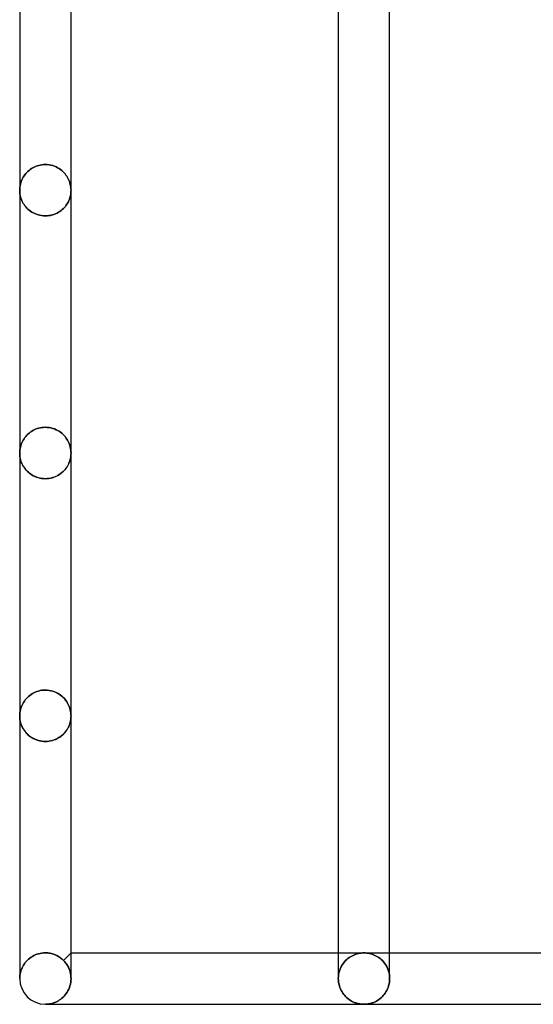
# Model space of a CAD drawing. Header units: millimetres. Extents: x -110 to 102, y -250 to 250.
# Tile 1 of 24: x -73 to -50, y -233 to -189. Entities that reach past the tile are written whole.
import ezdxf

# ---------------------------------------------------------------- set-up
doc = ezdxf.new("R2010")
doc.units = ezdxf.units.MM
doc.layers.add('HIDDEN', color=7, linetype='Continuous')
doc.layers.add('THICK', color=7, linetype='Continuous')

msp = doc.modelspace()

# ---------------------------------------------------------------- linework, layer by layer
at = {"layer": 'HIDDEN'}
for p, q in [((-72.924, -195.698), (-72.881, -195.644)), ((-72.881, -195.644), (-72.924, -195.698)), ((-72.881, -195.644), (-72.835, -195.594)), ((-72.835, -195.594), (-72.881, -195.644)), ((-72.835, -195.594), (-72.787, -195.546)), ((-72.787, -195.546), (-72.835, -195.594)), ((-72.787, -195.546), (-72.735, -195.501)), ((-72.735, -195.501), (-72.787, -195.546)), ((-72.735, -195.501), (-72.681, -195.459)), ((-72.681, -195.459), (-72.735, -195.501)), ((-72.681, -195.459), (-72.625, -195.42)), ((-72.625, -195.42), (-72.681, -195.459)), ((-72.625, -195.42), (-72.566, -195.385)), ((-72.566, -195.385), (-72.625, -195.42)), ((-72.566, -195.385), (-72.504, -195.352)), ((-72.504, -195.352), (-72.566, -195.385)), ((-72.504, -195.352), (-72.439, -195.323)), ((-72.439, -195.323), (-72.504, -195.352)), ((-72.439, -195.323), (-72.371, -195.298)), ((-72.371, -195.298), (-72.439, -195.323)), ((-72.371, -195.298), (-72.3, -195.276)), ((-72.3, -195.276), (-72.371, -195.298)), ((-72.3, -195.276), (-72.227, -195.259)), ((-72.227, -195.259), (-72.3, -195.276)), ((-72.227, -195.259), (-72.152, -195.247)), ((-72.152, -195.247), (-72.227, -195.259)), ((-72.152, -195.247), (-72.077, -195.239)), ((-72.077, -195.239), (-72.152, -195.247)), ((-72.077, -195.239), (-72, -195.237)), ((-72, -195.237), (-72.077, -195.239)), ((-72, -195.237), (-71.914, -195.24)), ((-71.914, -195.24), (-72, -195.237)), ((-71.914, -195.24), (-71.83, -195.249)), ((-71.83, -195.249), (-71.914, -195.24)), ((-71.83, -195.249), (-71.747, -195.265)), ((-71.747, -195.265), (-71.83, -195.249)), ((-71.747, -195.265), (-71.667, -195.286)), ((-71.667, -195.286), (-71.747, -195.265)), ((-71.667, -195.286), (-71.59, -195.312)), ((-71.59, -195.312), (-71.667, -195.286)), ((-71.59, -195.312), (-71.516, -195.343)), ((-71.516, -195.343), (-71.59, -195.312)), ((-71.516, -195.343), (-71.446, -195.378)), ((-71.446, -195.378), (-71.516, -195.343)), ((-71.446, -195.378), (-71.379, -195.418)), ((-71.379, -195.418), (-71.446, -195.378)), ((-71.379, -195.418), (-71.317, -195.46)), ((-71.317, -195.46), (-71.379, -195.418)), ((-71.317, -195.46), (-71.259, -195.505)), ((-71.259, -195.505), (-71.317, -195.46)), ((-71.259, -195.505), (-71.205, -195.553)), ((-71.205, -195.553), (-71.259, -195.505)), ((-71.205, -195.553), (-71.155, -195.604)), ((-71.155, -195.604), (-71.205, -195.553)), ((-71.155, -195.604), (-71.109, -195.656)), ((-71.109, -195.656), (-71.155, -195.604)), ((-73.128, -196.128), (-73.11, -196.062)), ((-73.11, -196.062), (-73.128, -196.128)), ((-73.11, -196.062), (-73.088, -195.997)), ((-73.088, -195.997), (-73.11, -196.062)), ((-73.088, -195.997), (-73.063, -195.934)), ((-73.063, -195.934), (-73.088, -195.997)), ((-73.063, -195.934), (-73.033, -195.872)), ((-73.033, -195.872), (-73.063, -195.934)), ((-73.033, -195.872), (-73.001, -195.812)), ((-73.001, -195.812), (-73.033, -195.872)), ((-73.001, -195.812), (-72.964, -195.754)), ((-72.964, -195.754), (-73.001, -195.812)), ((-72.964, -195.754), (-72.924, -195.698)), ((-72.924, -195.698), (-72.964, -195.754)), ((-71.109, -195.656), (-71.067, -195.71)), ((-71.067, -195.71), (-71.109, -195.656)), ((-71.067, -195.71), (-71.028, -195.765)), ((-71.028, -195.765), (-71.067, -195.71)), ((-71.028, -195.765), (-70.993, -195.822)), ((-70.993, -195.822), (-71.028, -195.765)), ((-70.993, -195.822), (-70.962, -195.882)), ((-70.962, -195.882), (-70.993, -195.822)), ((-70.962, -195.882), (-70.934, -195.942)), ((-70.934, -195.942), (-70.962, -195.882)), ((-70.934, -195.942), (-70.909, -196.005)), ((-70.909, -196.005), (-70.934, -195.942)), ((-70.909, -196.005), (-70.888, -196.068)), ((-70.888, -196.068), (-70.909, -196.005)), ((-70.888, -196.068), (-70.871, -196.133)), ((-70.871, -196.133), (-70.888, -196.068)), ((-73.16, -196.4), (-73.158, -196.332)), ((-73.158, -196.332), (-73.16, -196.4)), ((-73.158, -196.46), (-73.16, -196.4)), ((-73.16, -196.4), (-73.158, -196.46)), ((-73.158, -196.332), (-73.152, -196.263)), ((-73.152, -196.263), (-73.158, -196.332)), ((-73.154, -196.521), (-73.158, -196.46)), ((-73.158, -196.46), (-73.154, -196.521)), ((-73.146, -196.581), (-73.154, -196.521)), ((-73.154, -196.521), (-73.146, -196.581)), ((-73.152, -196.263), (-73.142, -196.195)), ((-73.142, -196.195), (-73.152, -196.263)), ((-73.142, -196.195), (-73.128, -196.128)), ((-73.128, -196.128), (-73.142, -196.195)), ((-70.871, -196.133), (-70.858, -196.199)), ((-70.858, -196.199), (-70.871, -196.133)), ((-70.858, -196.199), (-70.848, -196.266)), ((-70.848, -196.266), (-70.858, -196.199)), ((-70.846, -196.516), (-70.853, -196.574)), ((-70.853, -196.574), (-70.846, -196.516)), ((-70.848, -196.266), (-70.842, -196.333)), ((-70.842, -196.333), (-70.848, -196.266)), ((-70.841, -196.458), (-70.846, -196.516)), ((-70.846, -196.516), (-70.841, -196.458)), ((-70.842, -196.333), (-70.84, -196.4)), ((-70.84, -196.4), (-70.842, -196.333)), ((-70.84, -196.4), (-70.841, -196.458)), ((-70.841, -196.458), (-70.84, -196.4)), ((-73.135, -196.641), (-73.146, -196.581)), ((-73.146, -196.581), (-73.135, -196.641)), ((-73.12, -196.701), (-73.135, -196.641)), ((-73.135, -196.641), (-73.12, -196.701)), ((-73.103, -196.76), (-73.12, -196.701)), ((-73.12, -196.701), (-73.103, -196.76)), ((-73.082, -196.818), (-73.103, -196.76)), ((-73.103, -196.76), (-73.082, -196.818)), ((-73.057, -196.876), (-73.082, -196.818)), ((-73.082, -196.818), (-73.057, -196.876)), ((-73.03, -196.933), (-73.057, -196.876)), ((-73.057, -196.876), (-73.03, -196.933)), ((-72.998, -196.99), (-73.03, -196.933)), ((-73.03, -196.933), (-72.998, -196.99)), ((-70.99, -196.969), (-71.022, -197.022)), ((-71.022, -197.022), (-70.99, -196.969)), ((-70.961, -196.914), (-70.99, -196.969)), ((-70.99, -196.969), (-70.961, -196.914)), ((-70.935, -196.859), (-70.961, -196.914)), ((-70.961, -196.914), (-70.935, -196.859)), ((-70.912, -196.803), (-70.935, -196.859)), ((-70.935, -196.859), (-70.912, -196.803)), ((-70.893, -196.747), (-70.912, -196.803)), ((-70.912, -196.803), (-70.893, -196.747)), ((-70.877, -196.69), (-70.893, -196.747)), ((-70.893, -196.747), (-70.877, -196.69)), ((-70.863, -196.632), (-70.877, -196.69)), ((-70.877, -196.69), (-70.863, -196.632)), ((-70.853, -196.574), (-70.863, -196.632)), ((-70.863, -196.632), (-70.853, -196.574)), ((-72.964, -197.045), (-72.998, -196.99)), ((-72.998, -196.99), (-72.964, -197.045)), ((-72.925, -197.099), (-72.964, -197.045)), ((-72.964, -197.045), (-72.925, -197.099)), ((-72.883, -197.151), (-72.925, -197.099)), ((-72.925, -197.099), (-72.883, -197.151)), ((-72.837, -197.202), (-72.883, -197.151)), ((-72.883, -197.151), (-72.837, -197.202)), ((-72.787, -197.251), (-72.837, -197.202)), ((-72.837, -197.202), (-72.787, -197.251)), ((-72.733, -197.297), (-72.787, -197.251)), ((-72.787, -197.251), (-72.733, -197.297)), ((-72.675, -197.341), (-72.733, -197.297)), ((-72.733, -197.297), (-72.675, -197.341)), ((-72.613, -197.382), (-72.675, -197.341)), ((-72.675, -197.341), (-72.613, -197.382)), ((-72.547, -197.42), (-72.613, -197.382)), ((-72.613, -197.382), (-72.547, -197.42)), ((-72.478, -197.454), (-72.547, -197.42)), ((-72.547, -197.42), (-72.478, -197.454)), ((-71.406, -197.394), (-71.47, -197.429)), ((-71.47, -197.429), (-71.406, -197.394)), ((-71.345, -197.355), (-71.406, -197.394)), ((-71.406, -197.394), (-71.345, -197.355)), ((-71.288, -197.314), (-71.345, -197.355)), ((-71.345, -197.355), (-71.288, -197.314)), ((-71.235, -197.27), (-71.288, -197.314)), ((-71.288, -197.314), (-71.235, -197.27)), ((-71.185, -197.224), (-71.235, -197.27)), ((-71.235, -197.27), (-71.185, -197.224)), ((-71.139, -197.176), (-71.185, -197.224)), ((-71.185, -197.224), (-71.139, -197.176)), ((-71.096, -197.126), (-71.139, -197.176)), ((-71.139, -197.176), (-71.096, -197.126)), ((-71.057, -197.075), (-71.096, -197.126)), ((-71.096, -197.126), (-71.057, -197.075)), ((-71.022, -197.022), (-71.057, -197.075)), ((-71.057, -197.075), (-71.022, -197.022)), ((-72.405, -197.484), (-72.478, -197.454)), ((-72.478, -197.454), (-72.405, -197.484)), ((-72.328, -197.51), (-72.405, -197.484)), ((-72.405, -197.484), (-72.328, -197.51)), ((-72.248, -197.53), (-72.328, -197.51)), ((-72.328, -197.51), (-72.248, -197.53)), ((-72.167, -197.545), (-72.248, -197.53)), ((-72.248, -197.53), (-72.167, -197.545)), ((-72.084, -197.554), (-72.167, -197.545)), ((-72.167, -197.545), (-72.084, -197.554)), ((-72, -197.557), (-72.084, -197.554)), ((-72.084, -197.554), (-72, -197.557)), ((-71.919, -197.554), (-72, -197.557)), ((-72, -197.557), (-71.919, -197.554)), ((-71.839, -197.545), (-71.919, -197.554)), ((-71.919, -197.554), (-71.839, -197.545)), ((-71.76, -197.532), (-71.839, -197.545)), ((-71.839, -197.545), (-71.76, -197.532)), ((-71.684, -197.513), (-71.76, -197.532)), ((-71.76, -197.532), (-71.684, -197.513)), ((-71.609, -197.489), (-71.684, -197.513)), ((-71.684, -197.513), (-71.609, -197.489)), ((-71.538, -197.461), (-71.609, -197.489)), ((-71.609, -197.489), (-71.538, -197.461)), ((-71.47, -197.429), (-71.538, -197.461)), ((-71.538, -197.461), (-71.47, -197.429)), ((-72.503, -207.219), (-72.438, -207.19)), ((-72.438, -207.19), (-72.503, -207.219)), ((-72.438, -207.19), (-72.37, -207.164)), ((-72.37, -207.164), (-72.438, -207.19)), ((-72.37, -207.164), (-72.299, -207.143)), ((-72.299, -207.143), (-72.37, -207.164)), ((-72.299, -207.143), (-72.226, -207.126)), ((-72.226, -207.126), (-72.299, -207.143)), ((-72.226, -207.126), (-72.152, -207.113)), ((-72.152, -207.113), (-72.226, -207.126)), ((-72.152, -207.113), (-72.076, -207.106)), ((-72.076, -207.106), (-72.152, -207.113)), ((-72.076, -207.106), (-72, -207.103)), ((-72, -207.103), (-72.076, -207.106)), ((-72, -207.103), (-71.914, -207.107)), ((-71.914, -207.107), (-72, -207.103)), ((-71.914, -207.107), (-71.83, -207.116)), ((-71.83, -207.116), (-71.914, -207.107)), ((-71.83, -207.116), (-71.748, -207.131)), ((-71.748, -207.131), (-71.83, -207.116)), ((-71.748, -207.131), (-71.667, -207.152)), ((-71.667, -207.152), (-71.748, -207.131)), ((-71.667, -207.152), (-71.59, -207.179)), ((-71.59, -207.179), (-71.667, -207.152)), ((-71.59, -207.179), (-71.516, -207.21)), ((-71.516, -207.21), (-71.59, -207.179)), ((-73, -207.678), (-72.964, -207.62)), ((-72.964, -207.62), (-73, -207.678)), ((-72.964, -207.62), (-72.924, -207.564)), ((-72.924, -207.564), (-72.964, -207.62)), ((-72.924, -207.564), (-72.881, -207.511)), ((-72.881, -207.511), (-72.924, -207.564)), ((-72.881, -207.511), (-72.835, -207.46)), ((-72.835, -207.46), (-72.881, -207.511)), ((-72.835, -207.46), (-72.786, -207.412)), ((-72.786, -207.412), (-72.835, -207.46)), ((-72.786, -207.412), (-72.735, -207.367)), ((-72.735, -207.367), (-72.786, -207.412)), ((-72.735, -207.367), (-72.681, -207.325)), ((-72.681, -207.325), (-72.735, -207.367)), ((-72.681, -207.325), (-72.624, -207.287)), ((-72.624, -207.287), (-72.681, -207.325)), ((-72.624, -207.287), (-72.565, -207.251)), ((-72.565, -207.251), (-72.624, -207.287)), ((-72.565, -207.251), (-72.503, -207.219)), ((-72.503, -207.219), (-72.565, -207.251)), ((-71.516, -207.21), (-71.446, -207.245)), ((-71.446, -207.245), (-71.516, -207.21)), ((-71.446, -207.245), (-71.38, -207.284)), ((-71.38, -207.284), (-71.446, -207.245)), ((-71.38, -207.284), (-71.318, -207.326)), ((-71.318, -207.326), (-71.38, -207.284)), ((-71.318, -207.326), (-71.26, -207.372)), ((-71.26, -207.372), (-71.318, -207.326)), ((-71.26, -207.372), (-71.206, -207.42)), ((-71.206, -207.42), (-71.26, -207.372)), ((-71.206, -207.42), (-71.156, -207.47)), ((-71.156, -207.47), (-71.206, -207.42)), ((-71.156, -207.47), (-71.11, -207.522)), ((-71.11, -207.522), (-71.156, -207.47)), ((-71.11, -207.522), (-71.068, -207.575)), ((-71.068, -207.575), (-71.11, -207.522)), ((-71.068, -207.575), (-71.029, -207.631)), ((-71.029, -207.631), (-71.068, -207.575)), ((-71.029, -207.631), (-70.994, -207.688)), ((-70.994, -207.688), (-71.029, -207.631)), ((-73.152, -208.13), (-73.142, -208.062)), ((-73.142, -208.062), (-73.152, -208.13)), ((-73.142, -208.062), (-73.128, -207.995)), ((-73.128, -207.995), (-73.142, -208.062)), ((-73.128, -207.995), (-73.11, -207.928)), ((-73.11, -207.928), (-73.128, -207.995)), ((-73.11, -207.928), (-73.088, -207.864)), ((-73.088, -207.864), (-73.11, -207.928)), ((-73.088, -207.864), (-73.062, -207.8)), ((-73.062, -207.8), (-73.088, -207.864)), ((-73.062, -207.8), (-73.033, -207.738)), ((-73.033, -207.738), (-73.062, -207.8)), ((-73.033, -207.738), (-73, -207.678)), ((-73, -207.678), (-73.033, -207.738)), ((-70.994, -207.688), (-70.962, -207.747)), ((-70.962, -207.747), (-70.994, -207.688)), ((-70.962, -207.747), (-70.934, -207.808)), ((-70.934, -207.808), (-70.962, -207.747)), ((-70.934, -207.808), (-70.91, -207.871)), ((-70.91, -207.871), (-70.934, -207.808)), ((-70.91, -207.871), (-70.888, -207.934)), ((-70.888, -207.934), (-70.91, -207.871)), ((-70.888, -207.934), (-70.871, -207.999)), ((-70.871, -207.999), (-70.888, -207.934)), ((-70.871, -207.999), (-70.858, -208.065)), ((-70.858, -208.065), (-70.871, -207.999)), ((-70.858, -208.065), (-70.848, -208.132)), ((-70.848, -208.132), (-70.858, -208.065)), ((-73.16, -208.267), (-73.158, -208.198)), ((-73.158, -208.198), (-73.16, -208.267)), ((-73.159, -208.325), (-73.16, -208.267)), ((-73.16, -208.267), (-73.158, -208.327)), ((-73.154, -208.383), (-73.159, -208.325)), ((-73.158, -208.198), (-73.152, -208.13)), ((-73.152, -208.13), (-73.158, -208.198)), ((-73.158, -208.327), (-73.154, -208.387)), ((-73.147, -208.441), (-73.154, -208.383)), ((-73.154, -208.387), (-73.146, -208.448)), ((-73.137, -208.499), (-73.147, -208.441)), ((-73.146, -208.448), (-73.135, -208.508)), ((-73.123, -208.556), (-73.137, -208.499)), ((-73.135, -208.508), (-73.12, -208.567)), ((-70.865, -208.508), (-70.88, -208.567)), ((-70.877, -208.556), (-70.863, -208.499)), ((-70.854, -208.448), (-70.865, -208.508)), ((-70.863, -208.499), (-70.853, -208.441)), ((-70.846, -208.387), (-70.854, -208.448)), ((-70.853, -208.441), (-70.846, -208.383)), ((-70.848, -208.132), (-70.842, -208.199)), ((-70.842, -208.199), (-70.848, -208.132)), ((-70.846, -208.383), (-70.841, -208.325)), ((-70.842, -208.327), (-70.846, -208.387)), ((-70.842, -208.199), (-70.84, -208.267)), ((-70.84, -208.267), (-70.842, -208.199)), ((-70.84, -208.267), (-70.842, -208.327)), ((-70.841, -208.325), (-70.84, -208.267)), ((-73.107, -208.613), (-73.123, -208.556)), ((-73.12, -208.567), (-73.103, -208.626)), ((-73.088, -208.67), (-73.107, -208.613)), ((-73.103, -208.626), (-73.082, -208.685)), ((-73.065, -208.726), (-73.088, -208.67)), ((-73.082, -208.685), (-73.057, -208.743)), ((-73.039, -208.781), (-73.065, -208.726)), ((-73.057, -208.743), (-73.03, -208.8)), ((-73.01, -208.836), (-73.039, -208.781)), ((-73.03, -208.8), (-72.998, -208.856)), ((-72.978, -208.889), (-73.01, -208.836)), ((-72.998, -208.856), (-72.964, -208.911)), ((-72.943, -208.942), (-72.978, -208.889)), ((-72.964, -208.911), (-72.925, -208.965)), ((-72.904, -208.993), (-72.943, -208.942)), ((-72.925, -208.965), (-72.883, -209.018)), ((-71.075, -208.965), (-71.117, -209.018)), ((-71.096, -208.993), (-71.057, -208.942)), ((-71.036, -208.911), (-71.075, -208.965)), ((-71.057, -208.942), (-71.022, -208.889)), ((-71.002, -208.856), (-71.036, -208.911)), ((-71.022, -208.889), (-70.99, -208.836)), ((-70.97, -208.8), (-71.002, -208.856)), ((-70.99, -208.836), (-70.961, -208.781)), ((-70.943, -208.743), (-70.97, -208.8)), ((-70.961, -208.781), (-70.935, -208.726)), ((-70.918, -208.685), (-70.943, -208.743)), ((-70.935, -208.726), (-70.912, -208.67)), ((-70.897, -208.626), (-70.918, -208.685)), ((-70.912, -208.67), (-70.893, -208.613)), ((-70.88, -208.567), (-70.897, -208.626)), ((-70.893, -208.613), (-70.877, -208.556)), ((-72.861, -209.042), (-72.904, -208.993)), ((-72.883, -209.018), (-72.837, -209.068)), ((-72.815, -209.09), (-72.861, -209.042)), ((-72.837, -209.068), (-72.787, -209.117)), ((-72.765, -209.136), (-72.815, -209.09)), ((-72.787, -209.117), (-72.733, -209.164)), ((-72.712, -209.18), (-72.765, -209.136)), ((-72.733, -209.164), (-72.675, -209.208)), ((-72.655, -209.222), (-72.712, -209.18)), ((-72.675, -209.208), (-72.613, -209.249)), ((-72.594, -209.261), (-72.655, -209.222)), ((-72.613, -209.249), (-72.547, -209.287)), ((-72.53, -209.296), (-72.594, -209.261)), ((-72.547, -209.287), (-72.478, -209.321)), ((-72.462, -209.328), (-72.53, -209.296)), ((-72.478, -209.321), (-72.405, -209.351)), ((-72.391, -209.356), (-72.462, -209.328)), ((-72.405, -209.351), (-72.328, -209.376)), ((-72.317, -209.38), (-72.391, -209.356)), ((-72.328, -209.376), (-72.249, -209.397)), ((-72.24, -209.399), (-72.317, -209.38)), ((-72.249, -209.397), (-72.167, -209.411)), ((-72.161, -209.412), (-72.24, -209.399)), ((-72.167, -209.411), (-72.084, -209.42)), ((-72.081, -209.421), (-72.161, -209.412)), ((-72.084, -209.42), (-72, -209.423)), ((-72, -209.423), (-72.081, -209.421)), ((-71.916, -209.42), (-72, -209.423)), ((-72, -209.423), (-71.919, -209.421)), ((-71.919, -209.421), (-71.839, -209.412)), ((-71.833, -209.411), (-71.916, -209.42)), ((-71.839, -209.412), (-71.76, -209.399)), ((-71.751, -209.397), (-71.833, -209.411)), ((-71.76, -209.399), (-71.683, -209.38)), ((-71.672, -209.376), (-71.751, -209.397)), ((-71.683, -209.38), (-71.609, -209.356)), ((-71.595, -209.351), (-71.672, -209.376)), ((-71.609, -209.356), (-71.538, -209.328)), ((-71.522, -209.321), (-71.595, -209.351)), ((-71.538, -209.328), (-71.47, -209.296)), ((-71.453, -209.287), (-71.522, -209.321)), ((-71.47, -209.296), (-71.406, -209.261)), ((-71.387, -209.249), (-71.453, -209.287)), ((-71.406, -209.261), (-71.345, -209.222)), ((-71.325, -209.208), (-71.387, -209.249)), ((-71.345, -209.222), (-71.288, -209.18)), ((-71.267, -209.164), (-71.325, -209.208)), ((-71.288, -209.18), (-71.235, -209.136)), ((-71.213, -209.117), (-71.267, -209.164)), ((-71.235, -209.136), (-71.185, -209.09)), ((-71.163, -209.068), (-71.213, -209.117)), ((-71.185, -209.09), (-71.139, -209.042)), ((-71.117, -209.018), (-71.163, -209.068)), ((-71.139, -209.042), (-71.096, -208.993)), ((-72.757, -219.253), (-72.702, -219.208)), ((-72.702, -219.208), (-72.757, -219.253)), ((-72.702, -219.208), (-72.644, -219.166)), ((-72.644, -219.166), (-72.702, -219.208)), ((-72.644, -219.166), (-72.584, -219.129)), ((-72.584, -219.129), (-72.644, -219.166)), ((-72.584, -219.129), (-72.52, -219.094)), ((-72.52, -219.094), (-72.584, -219.129)), ((-72.52, -219.094), (-72.453, -219.063)), ((-72.453, -219.063), (-72.52, -219.094)), ((-72.453, -219.063), (-72.383, -219.036)), ((-72.383, -219.036), (-72.453, -219.063)), ((-72.383, -219.036), (-72.311, -219.013)), ((-72.311, -219.013), (-72.383, -219.036)), ((-72.311, -219.013), (-72.235, -218.994)), ((-72.235, -218.994), (-72.311, -219.013)), ((-72.235, -218.994), (-72.158, -218.981)), ((-72.158, -218.981), (-72.235, -218.994)), ((-72.158, -218.981), (-72.079, -218.973)), ((-72.079, -218.973), (-72.158, -218.981)), ((-72.079, -218.973), (-72, -218.97)), ((-72, -218.97), (-72.079, -218.973)), ((-72, -218.97), (-71.914, -218.973)), ((-71.914, -218.973), (-72, -218.97)), ((-71.914, -218.973), (-71.83, -218.983)), ((-71.83, -218.983), (-71.914, -218.973)), ((-71.83, -218.983), (-71.747, -218.998)), ((-71.747, -218.998), (-71.83, -218.983)), ((-71.747, -218.998), (-71.667, -219.019)), ((-71.667, -219.019), (-71.747, -218.998)), ((-71.667, -219.019), (-71.589, -219.046)), ((-71.589, -219.046), (-71.667, -219.019)), ((-71.589, -219.046), (-71.516, -219.077)), ((-71.516, -219.077), (-71.589, -219.046)), ((-71.516, -219.077), (-71.445, -219.112)), ((-71.445, -219.112), (-71.516, -219.077)), ((-71.445, -219.112), (-71.379, -219.151)), ((-71.379, -219.151), (-71.445, -219.112)), ((-71.379, -219.151), (-71.317, -219.194)), ((-71.317, -219.194), (-71.379, -219.151)), ((-71.317, -219.194), (-71.259, -219.239)), ((-71.259, -219.239), (-71.317, -219.194)), ((-73.082, -219.715), (-73.054, -219.649)), ((-73.054, -219.649), (-73.082, -219.715)), ((-73.054, -219.649), (-73.023, -219.585)), ((-73.023, -219.585), (-73.054, -219.649)), ((-73.023, -219.585), (-72.987, -219.524)), ((-72.987, -219.524), (-73.023, -219.585)), ((-72.987, -219.524), (-72.948, -219.464)), ((-72.948, -219.464), (-72.987, -219.524)), ((-72.948, -219.464), (-72.905, -219.407)), ((-72.905, -219.407), (-72.948, -219.464)), ((-72.905, -219.407), (-72.859, -219.352)), ((-72.859, -219.352), (-72.905, -219.407)), ((-72.859, -219.352), (-72.809, -219.301)), ((-72.809, -219.301), (-72.859, -219.352)), ((-72.809, -219.301), (-72.757, -219.253)), ((-72.757, -219.253), (-72.809, -219.301)), ((-71.259, -219.239), (-71.205, -219.287)), ((-71.205, -219.287), (-71.259, -219.239)), ((-71.205, -219.287), (-71.155, -219.337)), ((-71.155, -219.337), (-71.205, -219.287)), ((-71.155, -219.337), (-71.109, -219.389)), ((-71.109, -219.389), (-71.155, -219.337)), ((-71.109, -219.389), (-71.067, -219.443)), ((-71.067, -219.443), (-71.109, -219.389)), ((-71.067, -219.443), (-71.029, -219.498)), ((-71.029, -219.498), (-71.067, -219.443)), ((-71.029, -219.498), (-70.994, -219.556)), ((-70.994, -219.556), (-71.029, -219.498)), ((-70.994, -219.556), (-70.962, -219.615)), ((-70.962, -219.615), (-70.994, -219.556)), ((-70.962, -219.615), (-70.934, -219.676)), ((-70.934, -219.676), (-70.962, -219.615)), ((-73.16, -220.133), (-73.158, -220.062)), ((-73.158, -220.062), (-73.16, -220.133)), ((-73.158, -220.062), (-73.151, -219.991)), ((-73.151, -219.991), (-73.158, -220.062)), ((-73.151, -219.991), (-73.14, -219.92)), ((-73.14, -219.92), (-73.151, -219.991)), ((-73.14, -219.92), (-73.125, -219.85)), ((-73.125, -219.85), (-73.14, -219.92)), ((-73.125, -219.85), (-73.106, -219.782)), ((-73.106, -219.782), (-73.125, -219.85)), ((-73.106, -219.782), (-73.082, -219.715)), ((-73.082, -219.715), (-73.106, -219.782)), ((-70.934, -219.676), (-70.909, -219.738)), ((-70.909, -219.738), (-70.934, -219.676)), ((-70.909, -219.738), (-70.888, -219.802)), ((-70.888, -219.802), (-70.909, -219.738)), ((-70.888, -219.802), (-70.871, -219.867)), ((-70.871, -219.867), (-70.888, -219.802)), ((-70.871, -219.867), (-70.857, -219.933)), ((-70.857, -219.933), (-70.871, -219.867)), ((-70.857, -219.933), (-70.848, -219.999)), ((-70.848, -219.999), (-70.857, -219.933)), ((-70.848, -219.999), (-70.842, -220.066)), ((-70.842, -220.066), (-70.848, -219.999)), ((-70.842, -220.066), (-70.84, -220.133)), ((-70.84, -220.133), (-70.842, -220.066)), ((-73.159, -220.192), (-73.16, -220.133)), ((-73.16, -220.133), (-73.158, -220.194)), ((-73.154, -220.25), (-73.159, -220.192)), ((-73.158, -220.194), (-73.154, -220.254)), ((-73.147, -220.308), (-73.154, -220.25)), ((-73.154, -220.254), (-73.146, -220.314)), ((-73.137, -220.365), (-73.147, -220.308)), ((-73.146, -220.314), (-73.135, -220.374)), ((-73.123, -220.423), (-73.137, -220.365)), ((-73.135, -220.374), (-73.12, -220.434)), ((-73.107, -220.48), (-73.123, -220.423)), ((-73.12, -220.434), (-73.103, -220.493)), ((-73.088, -220.537), (-73.107, -220.48)), ((-73.103, -220.493), (-73.082, -220.552)), ((-73.065, -220.593), (-73.088, -220.537)), ((-70.935, -220.593), (-70.912, -220.537)), ((-70.897, -220.493), (-70.918, -220.552)), ((-70.912, -220.537), (-70.893, -220.48)), ((-70.88, -220.434), (-70.897, -220.493)), ((-70.893, -220.48), (-70.877, -220.423)), ((-70.865, -220.374), (-70.88, -220.434)), ((-70.877, -220.423), (-70.863, -220.365)), ((-70.854, -220.314), (-70.865, -220.374)), ((-70.863, -220.365), (-70.853, -220.308)), ((-70.846, -220.254), (-70.854, -220.314)), ((-70.853, -220.308), (-70.846, -220.25)), ((-70.846, -220.25), (-70.841, -220.192)), ((-70.842, -220.194), (-70.846, -220.254)), ((-70.84, -220.133), (-70.842, -220.194)), ((-70.841, -220.192), (-70.84, -220.133)), ((-73.082, -220.552), (-73.057, -220.61)), ((-73.039, -220.648), (-73.065, -220.593)), ((-73.057, -220.61), (-73.03, -220.667)), ((-73.01, -220.702), (-73.039, -220.648)), ((-73.03, -220.667), (-72.998, -220.723)), ((-72.978, -220.756), (-73.01, -220.702)), ((-72.998, -220.723), (-72.964, -220.778)), ((-72.943, -220.808), (-72.978, -220.756)), ((-72.964, -220.778), (-72.925, -220.832)), ((-72.904, -220.859), (-72.943, -220.808)), ((-72.925, -220.832), (-72.883, -220.884)), ((-72.861, -220.909), (-72.904, -220.859)), ((-72.883, -220.884), (-72.837, -220.935)), ((-72.815, -220.957), (-72.861, -220.909)), ((-72.837, -220.935), (-72.787, -220.984)), ((-72.765, -221.003), (-72.815, -220.957)), ((-72.787, -220.984), (-72.733, -221.031)), ((-71.213, -220.984), (-71.267, -221.031)), ((-71.235, -221.003), (-71.185, -220.957)), ((-71.163, -220.935), (-71.213, -220.984)), ((-71.185, -220.957), (-71.139, -220.909)), ((-71.117, -220.884), (-71.163, -220.935)), ((-71.139, -220.909), (-71.096, -220.859)), ((-71.075, -220.832), (-71.117, -220.884)), ((-71.096, -220.859), (-71.057, -220.808)), ((-71.036, -220.778), (-71.075, -220.832)), ((-71.057, -220.808), (-71.022, -220.756)), ((-71.002, -220.723), (-71.036, -220.778)), ((-71.022, -220.756), (-70.99, -220.702)), ((-70.97, -220.667), (-71.002, -220.723)), ((-70.99, -220.702), (-70.961, -220.648)), ((-70.943, -220.61), (-70.97, -220.667)), ((-70.961, -220.648), (-70.935, -220.593)), ((-70.918, -220.552), (-70.943, -220.61)), ((-72.712, -221.047), (-72.765, -221.003)), ((-72.733, -221.031), (-72.675, -221.075)), ((-72.655, -221.089), (-72.712, -221.047)), ((-72.675, -221.075), (-72.613, -221.116)), ((-72.594, -221.127), (-72.655, -221.089)), ((-72.613, -221.116), (-72.547, -221.154)), ((-72.53, -221.163), (-72.594, -221.127)), ((-72.547, -221.154), (-72.478, -221.188)), ((-72.462, -221.195), (-72.53, -221.163)), ((-72.478, -221.188), (-72.405, -221.218)), ((-72.391, -221.223), (-72.462, -221.195)), ((-72.405, -221.218), (-72.328, -221.243)), ((-72.317, -221.246), (-72.391, -221.223)), ((-72.328, -221.243), (-72.249, -221.263)), ((-72.24, -221.265), (-72.317, -221.246)), ((-72.249, -221.263), (-72.167, -221.278)), ((-72.161, -221.279), (-72.24, -221.265)), ((-72.167, -221.278), (-72.084, -221.287)), ((-72.081, -221.287), (-72.161, -221.279)), ((-72.084, -221.287), (-72, -221.29)), ((-72, -221.29), (-72.081, -221.287)), ((-71.916, -221.287), (-72, -221.29)), ((-72, -221.29), (-71.919, -221.287)), ((-71.919, -221.287), (-71.839, -221.279)), ((-71.833, -221.278), (-71.916, -221.287)), ((-71.839, -221.279), (-71.76, -221.265)), ((-71.751, -221.263), (-71.833, -221.278)), ((-71.76, -221.265), (-71.683, -221.246)), ((-71.672, -221.243), (-71.751, -221.263)), ((-71.683, -221.246), (-71.609, -221.223)), ((-71.595, -221.218), (-71.672, -221.243)), ((-71.609, -221.223), (-71.538, -221.195)), ((-71.522, -221.188), (-71.595, -221.218)), ((-71.538, -221.195), (-71.47, -221.163)), ((-71.453, -221.154), (-71.522, -221.188)), ((-71.47, -221.163), (-71.406, -221.127)), ((-71.387, -221.116), (-71.453, -221.154)), ((-71.406, -221.127), (-71.345, -221.089)), ((-71.325, -221.075), (-71.387, -221.116)), ((-71.345, -221.089), (-71.288, -221.047)), ((-71.267, -221.031), (-71.325, -221.075)), ((-71.288, -221.047), (-71.235, -221.003)), ((-72.858, -231.219), (-72.809, -231.167)), ((-72.809, -231.167), (-72.858, -231.219)), ((-72.809, -231.167), (-72.757, -231.119)), ((-72.757, -231.119), (-72.809, -231.167)), ((-72.757, -231.119), (-72.701, -231.074)), ((-72.701, -231.074), (-72.757, -231.119)), ((-72.701, -231.074), (-72.644, -231.033)), ((-72.644, -231.033), (-72.701, -231.074)), ((-72.644, -231.033), (-72.583, -230.995)), ((-72.583, -230.995), (-72.644, -231.033)), ((-72.583, -230.995), (-72.52, -230.961)), ((-72.52, -230.961), (-72.583, -230.995)), ((-72.52, -230.961), (-72.453, -230.93)), ((-72.453, -230.93), (-72.52, -230.961)), ((-72.453, -230.93), (-72.383, -230.902)), ((-72.383, -230.902), (-72.453, -230.93)), ((-72.383, -230.902), (-72.31, -230.88)), ((-72.31, -230.88), (-72.383, -230.902)), ((-72.31, -230.88), (-72.235, -230.861)), ((-72.235, -230.861), (-72.31, -230.88)), ((-72.235, -230.861), (-72.157, -230.848)), ((-72.157, -230.848), (-72.235, -230.861)), ((-72.157, -230.848), (-72.079, -230.84)), ((-72.079, -230.84), (-72.157, -230.848)), ((-72.079, -230.84), (-72, -230.837)), ((-72, -230.837), (-72.079, -230.84)), ((-71.945, -230.838), (-72, -230.837)), ((-72, -230.837), (-71.945, -230.838)), ((-71.891, -230.842), (-71.945, -230.838)), ((-71.945, -230.838), (-71.891, -230.842)), ((-71.837, -230.849), (-71.891, -230.842)), ((-71.891, -230.842), (-71.837, -230.849)), ((-71.784, -230.858), (-71.837, -230.849)), ((-71.837, -230.849), (-71.784, -230.858)), ((-71.731, -230.869), (-71.784, -230.858)), ((-71.784, -230.858), (-71.731, -230.869)), ((-71.68, -230.882), (-71.731, -230.869)), ((-71.731, -230.869), (-71.68, -230.882)), ((-71.63, -230.898), (-71.68, -230.882)), ((-71.68, -230.882), (-71.63, -230.898)), ((-71.581, -230.916), (-71.63, -230.898)), ((-71.63, -230.898), (-71.581, -230.916)), ((-71.533, -230.936), (-71.581, -230.916)), ((-71.581, -230.916), (-71.533, -230.936)), ((-71.487, -230.957), (-71.533, -230.936)), ((-71.533, -230.936), (-71.487, -230.957)), ((-71.443, -230.98), (-71.487, -230.957)), ((-71.487, -230.957), (-71.443, -230.98)), ((-71.4, -231.005), (-71.443, -230.98)), ((-71.443, -230.98), (-71.4, -231.005)), ((-71.359, -231.031), (-71.4, -231.005)), ((-71.4, -231.005), (-71.359, -231.031)), ((-71.32, -231.058), (-71.359, -231.031)), ((-71.359, -231.031), (-71.32, -231.058)), ((-71.282, -231.087), (-71.32, -231.058)), ((-71.32, -231.058), (-71.282, -231.087)), ((-71.246, -231.117), (-71.282, -231.087)), ((-71.282, -231.087), (-71.246, -231.117)), ((-71.212, -231.147), (-71.246, -231.117)), ((-71.246, -231.117), (-71.212, -231.147)), ((-71.179, -231.179), (-71.212, -231.147)), ((-71.212, -231.147), (-71.179, -231.179)), ((-70.84, -230.84), (-71.179, -231.179)), ((-71.148, -231.212), (-71.179, -231.179)), ((-71.179, -231.179), (-71.148, -231.212)), ((-71.117, -231.246), (-71.148, -231.212)), ((-71.148, -231.212), (-71.117, -231.246)), ((-58.76, -230.84), (-57.6, -230.84)), ((-58.48, -231.242), (-58.43, -231.188)), ((-58.43, -231.188), (-58.48, -231.242)), ((-58.43, -231.188), (-58.378, -231.139)), ((-58.378, -231.139), (-58.43, -231.188)), ((-58.378, -231.139), (-58.325, -231.093)), ((-58.325, -231.093), (-58.378, -231.139)), ((-58.325, -231.093), (-58.269, -231.051)), ((-58.269, -231.051), (-58.325, -231.093)), ((-58.269, -231.051), (-58.212, -231.014)), ((-58.212, -231.014), (-58.269, -231.051)), ((-58.212, -231.014), (-58.154, -230.98)), ((-58.154, -230.98), (-58.212, -231.014)), ((-58.154, -230.98), (-58.095, -230.95)), ((-58.095, -230.95), (-58.154, -230.98)), ((-58.095, -230.95), (-58.035, -230.924)), ((-58.035, -230.924), (-58.095, -230.95)), ((-58.035, -230.924), (-57.974, -230.902)), ((-57.974, -230.902), (-58.035, -230.924)), ((-57.974, -230.902), (-57.912, -230.883)), ((-57.912, -230.883), (-57.974, -230.902)), ((-57.912, -230.883), (-57.851, -230.867)), ((-57.851, -230.867), (-57.912, -230.883)), ((-57.851, -230.867), (-57.788, -230.855)), ((-57.788, -230.855), (-57.851, -230.867)), ((-57.788, -230.855), (-57.726, -230.847)), ((-57.726, -230.847), (-57.788, -230.855)), ((-57.726, -230.847), (-57.663, -230.842)), ((-57.663, -230.842), (-57.726, -230.847)), ((-57.663, -230.842), (-57.6, -230.84)), ((-57.6, -230.84), (-57.663, -230.842)), ((-57.6, -230.84), (-57.537, -230.842)), ((-57.537, -230.842), (-57.6, -230.84)), ((-57.6, -230.84), (-56.44, -230.84)), ((-57.537, -230.842), (-57.474, -230.847)), ((-57.474, -230.847), (-57.537, -230.842)), ((-57.474, -230.847), (-57.412, -230.855)), ((-57.412, -230.855), (-57.474, -230.847)), ((-57.412, -230.855), (-57.349, -230.867)), ((-57.349, -230.867), (-57.412, -230.855)), ((-57.349, -230.867), (-57.288, -230.883)), ((-57.288, -230.883), (-57.349, -230.867)), ((-57.288, -230.883), (-57.226, -230.902)), ((-57.226, -230.902), (-57.288, -230.883)), ((-57.226, -230.902), (-57.165, -230.924)), ((-57.165, -230.924), (-57.226, -230.902)), ((-57.165, -230.924), (-57.105, -230.95)), ((-57.105, -230.95), (-57.165, -230.924)), ((-57.105, -230.95), (-57.046, -230.98)), ((-57.046, -230.98), (-57.105, -230.95)), ((-57.046, -230.98), (-56.988, -231.014)), ((-56.988, -231.014), (-57.046, -230.98)), ((-56.988, -231.014), (-56.931, -231.051)), ((-56.931, -231.051), (-56.988, -231.014)), ((-56.931, -231.051), (-56.875, -231.093)), ((-56.875, -231.093), (-56.931, -231.051)), ((-56.875, -231.093), (-56.822, -231.139)), ((-56.822, -231.139), (-56.875, -231.093)), ((-56.822, -231.139), (-56.77, -231.188)), ((-56.77, -231.188), (-56.822, -231.139)), ((-56.77, -231.188), (-56.72, -231.242)), ((-56.72, -231.242), (-56.77, -231.188)), ((-73.125, -231.717), (-73.106, -231.648)), ((-73.106, -231.648), (-73.125, -231.717)), ((-73.106, -231.648), (-73.082, -231.581)), ((-73.082, -231.581), (-73.106, -231.648)), ((-73.082, -231.581), (-73.054, -231.516)), ((-73.054, -231.516), (-73.082, -231.581)), ((-73.054, -231.516), (-73.023, -231.452)), ((-73.023, -231.452), (-73.054, -231.516)), ((-73.023, -231.452), (-72.987, -231.39)), ((-72.987, -231.39), (-73.023, -231.452)), ((-72.987, -231.39), (-72.948, -231.33)), ((-72.948, -231.33), (-72.987, -231.39)), ((-72.948, -231.33), (-72.905, -231.273)), ((-72.905, -231.273), (-72.948, -231.33)), ((-72.905, -231.273), (-72.858, -231.219)), ((-72.858, -231.219), (-72.905, -231.273)), ((-71.088, -231.282), (-71.117, -231.246)), ((-71.117, -231.246), (-71.088, -231.282)), ((-71.059, -231.32), (-71.088, -231.282)), ((-71.088, -231.282), (-71.059, -231.32)), ((-71.032, -231.359), (-71.059, -231.32)), ((-71.059, -231.32), (-71.032, -231.359)), ((-71.006, -231.4), (-71.032, -231.359)), ((-71.032, -231.359), (-71.006, -231.4)), ((-70.982, -231.442), (-71.006, -231.4)), ((-71.006, -231.4), (-70.982, -231.442)), ((-70.959, -231.487), (-70.982, -231.442)), ((-70.982, -231.442), (-70.959, -231.487)), ((-70.937, -231.532), (-70.959, -231.487)), ((-70.959, -231.487), (-70.937, -231.532)), ((-70.918, -231.58), (-70.937, -231.532)), ((-70.937, -231.532), (-70.918, -231.58)), ((-70.9, -231.628), (-70.918, -231.58)), ((-70.918, -231.58), (-70.9, -231.628)), ((-70.885, -231.678), (-70.9, -231.628)), ((-70.9, -231.628), (-70.885, -231.678)), ((-58.731, -231.737), (-58.708, -231.655)), ((-58.708, -231.655), (-58.731, -231.737)), ((-58.708, -231.655), (-58.681, -231.576)), ((-58.681, -231.576), (-58.708, -231.655)), ((-58.681, -231.576), (-58.648, -231.501)), ((-58.648, -231.501), (-58.681, -231.576)), ((-58.648, -231.501), (-58.612, -231.43)), ((-58.612, -231.43), (-58.648, -231.501)), ((-58.612, -231.43), (-58.571, -231.363)), ((-58.571, -231.363), (-58.612, -231.43)), ((-58.571, -231.363), (-58.527, -231.301)), ((-58.527, -231.301), (-58.571, -231.363)), ((-58.527, -231.301), (-58.48, -231.242)), ((-58.48, -231.242), (-58.527, -231.301)), ((-56.72, -231.242), (-56.673, -231.301)), ((-56.673, -231.301), (-56.72, -231.242)), ((-56.673, -231.301), (-56.629, -231.363)), ((-56.629, -231.363), (-56.673, -231.301)), ((-56.629, -231.363), (-56.588, -231.43)), ((-56.588, -231.43), (-56.629, -231.363)), ((-56.588, -231.43), (-56.552, -231.501)), ((-56.552, -231.501), (-56.588, -231.43)), ((-56.552, -231.501), (-56.519, -231.576)), ((-56.519, -231.576), (-56.552, -231.501)), ((-56.519, -231.576), (-56.492, -231.655)), ((-56.492, -231.655), (-56.519, -231.576)), ((-56.492, -231.655), (-56.469, -231.737)), ((-56.469, -231.737), (-56.492, -231.655)), ((-73.16, -231.721), (-73.16, -232)), ((-73.16, -232), (-73.158, -231.929)), ((-73.158, -231.929), (-73.16, -232)), ((-73.158, -231.929), (-73.151, -231.858)), ((-73.151, -231.858), (-73.158, -231.929)), ((-73.151, -231.858), (-73.14, -231.787)), ((-73.14, -231.787), (-73.151, -231.858)), ((-73.14, -231.787), (-73.125, -231.717)), ((-73.125, -231.717), (-73.14, -231.787)), ((-70.871, -231.73), (-70.885, -231.678)), ((-70.885, -231.678), (-70.871, -231.73)), ((-70.86, -231.782), (-70.871, -231.73)), ((-70.871, -231.73), (-70.86, -231.782)), ((-70.851, -231.835), (-70.86, -231.782)), ((-70.86, -231.782), (-70.851, -231.835)), ((-70.853, -232.167), (-70.843, -232.084)), ((-70.845, -231.888), (-70.851, -231.835)), ((-70.851, -231.835), (-70.845, -231.888)), ((-70.841, -231.942), (-70.845, -231.888)), ((-70.845, -231.888), (-70.841, -231.942)), ((-70.843, -232.084), (-70.84, -232)), ((-70.84, -231.997), (-70.841, -231.942)), ((-70.841, -231.942), (-70.84, -231.997)), ((-70.84, -231.998), (-70.84, -231.997)), ((-70.84, -231.999), (-70.84, -231.998)), ((-70.84, -231.998), (-70.84, -231.998)), ((-70.84, -232), (-70.84, -231.999)), ((-70.84, -231.999), (-70.84, -231.999)), ((-70.84, -232), (-70.84, -232)), ((-58.76, -231.997), (-58.757, -231.909)), ((-58.757, -231.909), (-58.76, -231.997)), ((-58.76, -231.997), (-58.76, -231.998)), ((-58.76, -231.998), (-58.76, -231.998)), ((-58.76, -231.998), (-58.76, -231.999)), ((-58.76, -231.999), (-58.76, -231.999)), ((-58.76, -231.999), (-58.76, -232)), ((-58.76, -232), (-58.757, -232.082)), ((-58.76, -232), (-58.76, -232)), ((-58.757, -231.909), (-58.747, -231.822)), ((-58.747, -231.822), (-58.757, -231.909)), ((-58.757, -232.082), (-58.748, -232.163)), ((-58.747, -231.822), (-58.731, -231.737)), ((-58.731, -231.737), (-58.747, -231.822)), ((-56.469, -231.737), (-56.453, -231.822)), ((-56.453, -231.822), (-56.469, -231.737)), ((-56.453, -231.822), (-56.443, -231.909)), ((-56.443, -231.909), (-56.453, -231.822)), ((-56.452, -232.163), (-56.443, -232.082)), ((-56.443, -231.909), (-56.44, -231.997)), ((-56.44, -231.997), (-56.443, -231.909)), ((-56.443, -232.082), (-56.44, -232)), ((-56.44, -231.998), (-56.44, -231.997)), ((-56.44, -231.999), (-56.44, -231.998)), ((-56.44, -231.998), (-56.44, -231.998)), ((-56.44, -232), (-56.44, -231.999)), ((-56.44, -231.999), (-56.44, -231.999)), ((-56.44, -232), (-56.44, -232)), ((-71.017, -232.613), (-70.978, -232.547)), ((-70.978, -232.547), (-70.944, -232.478)), ((-70.944, -232.478), (-70.914, -232.405)), ((-70.914, -232.405), (-70.888, -232.328)), ((-70.888, -232.328), (-70.868, -232.249)), ((-70.868, -232.249), (-70.853, -232.167)), ((-58.748, -232.163), (-58.734, -232.242)), ((-58.734, -232.242), (-58.714, -232.32)), ((-58.714, -232.32), (-58.69, -232.394)), ((-58.69, -232.394), (-58.661, -232.466)), ((-58.661, -232.466), (-58.629, -232.534)), ((-58.629, -232.534), (-58.593, -232.598)), ((-56.607, -232.598), (-56.571, -232.534)), ((-56.571, -232.534), (-56.539, -232.466)), ((-56.539, -232.466), (-56.51, -232.394)), ((-56.51, -232.394), (-56.486, -232.32)), ((-56.486, -232.32), (-56.466, -232.242)), ((-56.466, -232.242), (-56.452, -232.163)), ((-71.41, -232.998), (-71.355, -232.963)), ((-71.355, -232.963), (-71.301, -232.925)), ((-71.301, -232.925), (-71.249, -232.883)), ((-71.249, -232.883), (-71.198, -232.837)), ((-71.198, -232.837), (-71.149, -232.787)), ((-71.149, -232.787), (-71.102, -232.733)), ((-71.102, -232.733), (-71.058, -232.675)), ((-71.058, -232.675), (-71.017, -232.613)), ((-58.593, -232.598), (-58.553, -232.659)), ((-58.553, -232.659), (-58.511, -232.716)), ((-58.511, -232.716), (-58.467, -232.769)), ((-58.467, -232.769), (-58.42, -232.819)), ((-58.42, -232.819), (-58.372, -232.865)), ((-58.372, -232.865), (-58.321, -232.907)), ((-58.321, -232.907), (-58.269, -232.946)), ((-58.269, -232.946), (-58.215, -232.982)), ((-58.215, -232.982), (-58.16, -233.015)), ((-57.04, -233.015), (-56.985, -232.982)), ((-56.985, -232.982), (-56.931, -232.946)), ((-56.931, -232.946), (-56.879, -232.907)), ((-56.879, -232.907), (-56.828, -232.865)), ((-56.828, -232.865), (-56.78, -232.819)), ((-56.78, -232.819), (-56.733, -232.769)), ((-56.733, -232.769), (-56.689, -232.716)), ((-56.689, -232.716), (-56.647, -232.659)), ((-56.647, -232.659), (-56.607, -232.598)), ((-72, -233.16), (-71.94, -233.158)), ((-71.94, -233.158), (-71.879, -233.154)), ((-71.879, -233.154), (-71.819, -233.146)), ((-71.819, -233.146), (-71.759, -233.135)), ((-71.759, -233.135), (-71.7, -233.12)), ((-71.7, -233.12), (-71.64, -233.103)), ((-71.64, -233.103), (-71.582, -233.082)), ((-71.582, -233.082), (-71.524, -233.057)), ((-71.524, -233.057), (-71.467, -233.03)), ((-71.467, -233.03), (-71.41, -232.998)), ((-58.16, -233.015), (-58.102, -233.045)), ((-58.102, -233.045), (-58.043, -233.072)), ((-58.043, -233.072), (-57.982, -233.095)), ((-57.982, -233.095), (-57.921, -233.115)), ((-57.921, -233.115), (-57.858, -233.131)), ((-57.858, -233.131), (-57.794, -233.144)), ((-57.794, -233.144), (-57.729, -233.153)), ((-57.729, -233.153), (-57.665, -233.158)), ((-57.665, -233.158), (-57.6, -233.16)), ((-57.6, -233.16), (-57.535, -233.158)), ((-57.535, -233.158), (-57.471, -233.153)), ((-57.471, -233.153), (-57.406, -233.144)), ((-57.406, -233.144), (-57.342, -233.131)), ((-57.342, -233.131), (-57.279, -233.115)), ((-57.279, -233.115), (-57.218, -233.095)), ((-57.218, -233.095), (-57.157, -233.072)), ((-57.157, -233.072), (-57.098, -233.045)), ((-57.098, -233.045), (-57.04, -233.015))]:
    msp.add_line(p, q, dxfattribs=at)
at = {"layer": 'THICK'}
for p, q in [((-73.16, -175.431), (-73.16, -232)), ((-70.84, -231.997), (-70.84, -175.431)), ((-58.76, -175.431), (-58.76, -231.997)), ((-56.44, -231.997), (-56.44, -175.431)), ((-70.84, -230.84), (-58.76, -230.84)), ((-56.44, -230.84), (-44.36, -230.84)), ((-73.16, -231.72), (-73.16, -232)), ((-70.843, -232.084), (-70.853, -232.167)), ((-70.84, -232), (-70.843, -232.084)), ((-70.84, -231.997), (-70.84, -231.998)), ((-70.84, -231.998), (-70.84, -231.998)), ((-70.84, -231.998), (-70.84, -231.999)), ((-70.84, -231.999), (-70.84, -231.999)), ((-70.84, -231.999), (-70.84, -232)), ((-70.84, -232), (-70.84, -232)), ((-58.76, -231.998), (-58.76, -231.997)), ((-58.76, -231.999), (-58.76, -231.998)), ((-58.76, -231.998), (-58.76, -231.998)), ((-58.76, -232), (-58.76, -231.999)), ((-58.76, -231.999), (-58.76, -231.999)), ((-58.757, -232.082), (-58.76, -232)), ((-58.76, -232), (-58.76, -232)), ((-58.748, -232.163), (-58.757, -232.082)), ((-56.443, -232.082), (-56.452, -232.163)), ((-56.44, -232), (-56.443, -232.082)), ((-56.44, -231.997), (-56.44, -231.998)), ((-56.44, -231.998), (-56.44, -231.998)), ((-56.44, -231.998), (-56.44, -231.999)), ((-56.44, -231.999), (-56.44, -231.999)), ((-56.44, -231.999), (-56.44, -232)), ((-56.44, -232), (-56.44, -232)), ((-70.978, -232.547), (-71.017, -232.613)), ((-70.944, -232.478), (-70.978, -232.547)), ((-70.914, -232.405), (-70.944, -232.478)), ((-70.888, -232.328), (-70.914, -232.405)), ((-70.868, -232.249), (-70.888, -232.328)), ((-70.853, -232.167), (-70.868, -232.249)), ((-58.734, -232.242), (-58.748, -232.163)), ((-58.714, -232.32), (-58.734, -232.242)), ((-58.69, -232.394), (-58.714, -232.32)), ((-58.661, -232.466), (-58.69, -232.394)), ((-58.629, -232.534), (-58.661, -232.466)), ((-58.593, -232.598), (-58.629, -232.534)), ((-56.571, -232.534), (-56.607, -232.598)), ((-56.539, -232.466), (-56.571, -232.534)), ((-56.51, -232.394), (-56.539, -232.466)), ((-56.486, -232.32), (-56.51, -232.394)), ((-56.466, -232.242), (-56.486, -232.32)), ((-56.452, -232.163), (-56.466, -232.242)), ((-71.355, -232.963), (-71.41, -232.998)), ((-71.301, -232.925), (-71.355, -232.963)), ((-71.249, -232.883), (-71.301, -232.925)), ((-71.198, -232.837), (-71.249, -232.883)), ((-71.149, -232.787), (-71.198, -232.837)), ((-71.102, -232.733), (-71.149, -232.787)), ((-71.058, -232.675), (-71.102, -232.733)), ((-71.017, -232.613), (-71.058, -232.675)), ((-58.553, -232.659), (-58.593, -232.598)), ((-58.511, -232.716), (-58.553, -232.659)), ((-58.467, -232.769), (-58.511, -232.716)), ((-58.42, -232.819), (-58.467, -232.769)), ((-58.372, -232.865), (-58.42, -232.819)), ((-58.321, -232.907), (-58.372, -232.865)), ((-58.269, -232.946), (-58.321, -232.907)), ((-58.215, -232.982), (-58.269, -232.946)), ((-58.16, -233.015), (-58.215, -232.982)), ((-56.985, -232.982), (-57.04, -233.015)), ((-56.931, -232.946), (-56.985, -232.982)), ((-56.879, -232.907), (-56.931, -232.946)), ((-56.828, -232.865), (-56.879, -232.907)), ((-56.78, -232.819), (-56.828, -232.865)), ((-56.733, -232.769), (-56.78, -232.819)), ((-56.689, -232.716), (-56.733, -232.769)), ((-56.647, -232.659), (-56.689, -232.716)), ((-56.607, -232.598), (-56.647, -232.659)), ((-71.94, -233.158), (-72, -233.16)), ((-72, -233.16), (-57.6, -233.16)), ((-71.879, -233.154), (-71.94, -233.158)), ((-71.819, -233.146), (-71.879, -233.154)), ((-71.759, -233.135), (-71.819, -233.146)), ((-71.7, -233.12), (-71.759, -233.135)), ((-71.64, -233.103), (-71.7, -233.12)), ((-71.582, -233.082), (-71.64, -233.103)), ((-71.524, -233.057), (-71.582, -233.082)), ((-71.467, -233.03), (-71.524, -233.057)), ((-71.41, -232.998), (-71.467, -233.03)), ((-58.102, -233.045), (-58.16, -233.015)), ((-58.043, -233.072), (-58.102, -233.045)), ((-57.982, -233.095), (-58.043, -233.072)), ((-57.921, -233.115), (-57.982, -233.095)), ((-57.858, -233.131), (-57.921, -233.115)), ((-57.794, -233.144), (-57.858, -233.131)), ((-57.729, -233.153), (-57.794, -233.144)), ((-57.665, -233.158), (-57.729, -233.153)), ((-57.6, -233.16), (-57.665, -233.158)), ((-57.535, -233.158), (-57.6, -233.16)), ((-57.6, -233.16), (-43.2, -233.16)), ((-57.471, -233.153), (-57.535, -233.158)), ((-57.406, -233.144), (-57.471, -233.153)), ((-57.342, -233.131), (-57.406, -233.144)), ((-57.279, -233.115), (-57.342, -233.131)), ((-57.218, -233.095), (-57.279, -233.115)), ((-57.157, -233.072), (-57.218, -233.095)), ((-57.098, -233.045), (-57.157, -233.072)), ((-57.04, -233.015), (-57.098, -233.045))]:
    msp.add_line(p, q, dxfattribs=at)
msp.add_arc((-72, -232), 1.16, 180, 270, dxfattribs=at)

doc.saveas('drawing.dxf')
